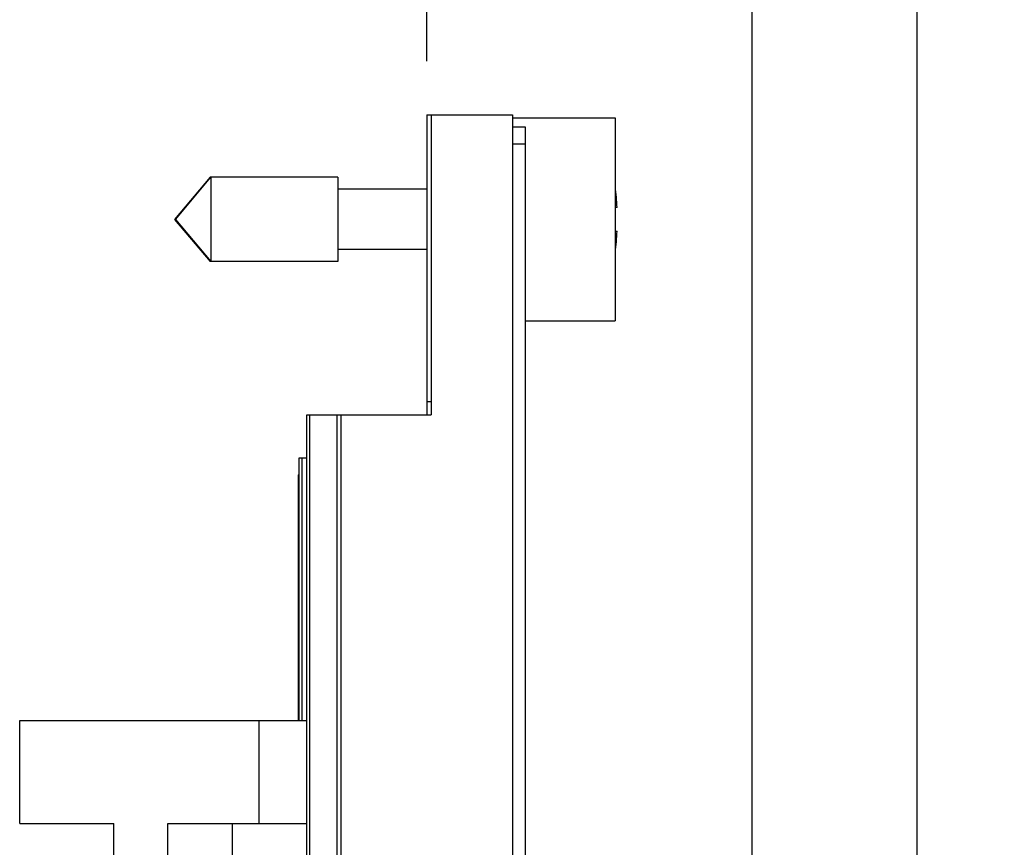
# Model space of a CAD drawing. Header units: inches. Extents: x 0 to 22, y 0 to 17.
# Tile 40 of 121: x 1.9 to 3.1, y 11.6 to 12.6. Entities that reach past the tile are written whole.
import ezdxf

# ---------------------------------------------------------------- set-up
doc = ezdxf.new("R2010")
doc.units = ezdxf.units.IN
doc.header["$LTSCALE"] = 1.21
doc.header["$MEASUREMENT"] = 0
doc.layers.get('0').update_dxf_attribs({"linetype": 'CONTINUOUS'})
doc.layers.add('DIMENSIONS', color=7, linetype='CONTINUOUS')
doc.styles.get("Standard").update_dxf_attribs({"font": 'txt', "width": 0.8})
doc.dimstyles.new('DIMSTYLE_1', dxfattribs={"dimtxt": 0.125, "dimasz": 0.18, "dimexe": 0.125, "dimexo": 0.0625, "dimgap": 0.03125, "dimtad": 0, "dimtih": 1, "dimtoh": 1, "dimzin": 4, "dimdsep": 46, "dimtxsty": 'STANDARD', "dimblk": '_FILLED', "dimblk1": '_FILLED', "dimblk2": '_FILLED', "dimcen": 0.09, "dimadec": 0, "dimazin": 0, "dimtp": 0.01, "dimtm": 0.01, "dimtfac": 1, "dimtofl": 0, "dimtmove": 0, "dimatfit": 3, "dimldrblk": '_FILLED', "dimfxl": 1, "dimtolj": 1, "dimtzin": 4, "dimarcsym": 0})

# ---------------------------------------------------------------- blocks, each defined once
blk = doc.blocks.new('*D49')
at = {"layer": 'DIMENSIONS', "color": 2, "linetype": 'CONTINUOUS'}
blk.add_line((2.8042, 11.3785), (2.8042, 12.9226), dxfattribs=at)
at = {"layer": 'DIMENSIONS', "color": 2, "linetype": 'CONTINUOUS', "insert": (2.7417, 12.9851), "char_height": 0.125, "width": 1.225, "attachment_point": 1, "rotation": 90, "line_spacing_factor": 0.9}
blk.add_mtext('3X .38{\\Ftxt.shx;\\W1.000000;\\H0.125000; }[9.6]', dxfattribs=at)
blk = doc.blocks.new('_FILLED')
at = {"color": 0, "linetype": 'BYBLOCK'}
blk.add_solid([(0, 0), (-1, 0.1736), (-1, -0.1736)], dxfattribs=at)
blk = doc.blocks.new('*D50')
at = {"layer": 'DIMENSIONS', "color": 2, "linetype": 'CONTINUOUS'}
blk.add_line((2.4246, 12.5476), (2.4246, 12.9226), dxfattribs=at)
at = {"layer": 'DIMENSIONS', "color": 2, "linetype": 'CONTINUOUS', "insert": (2.3621, 12.9851), "char_height": 0.125, "width": 0.725, "attachment_point": 1, "rotation": 90, "line_spacing_factor": 0.9}
blk.add_mtext('.00{\\Ftxt.shx;\\W1.000000;\\H0.125000; }[0]', dxfattribs=at)
blk = doc.blocks.new('*D51')
at = {"layer": 'DIMENSIONS', "color": 2, "linetype": 'CONTINUOUS'}
for p, q in [((2.9968, 10.5445), (2.9968, 12.9226)), ((2.8597, 10.394), (2.9968, 10.5445)), ((2.8597, 10.1375), (2.8597, 10.394))]:
    blk.add_line(p, q, dxfattribs=at)
at = {"layer": 'DIMENSIONS', "color": 2, "linetype": 'CONTINUOUS', "insert": (2.9343, 12.9851), "char_height": 0.125, "width": 1.025, "attachment_point": 1, "rotation": 90, "line_spacing_factor": 0.9}
blk.add_mtext('.44{\\Ftxt.shx;\\W1.000000;\\H0.125000; }[11.1]', dxfattribs=at)

msp = doc.modelspace()

# ---------------------------------------------------------------- linework, layer by layer
at = {"color": 7, "linetype": 'CONTINUOUS'}
for p, q in [((2.4246, 12.4851), (2.4246, 12.1351)), ((2.4246, 12.4851), (2.5246, 12.4851)), ((2.4296, 12.4851), (2.4296, 12.1351)), ((2.5246, 12.4851), (2.5246, 8.3492)), ((2.5246, 12.4816), (2.6446, 12.4816)), ((2.6446, 12.4816), (2.6446, 12.2446)), ((2.5246, 12.4711), (2.5396, 12.4711)), ((2.5396, 12.4711), (2.5396, 8.3492)), ((2.1718, 12.4123), (2.1305, 12.3631)), ((2.1315, 12.3631), (2.1728, 12.4123)), ((2.1718, 12.4123), (2.1718, 12.4111)), ((2.3209, 12.4123), (2.1718, 12.4123)), ((2.1728, 12.4123), (2.1728, 12.3139)), ((2.3209, 12.4123), (2.3209, 12.3139)), ((2.4246, 12.3982), (2.3209, 12.3982)), ((2.6467, 12.3769), (2.6446, 12.3769)), ((2.1305, 12.3631), (2.1718, 12.3139)), ((2.1315, 12.3631), (2.1728, 12.3139)), ((2.6446, 12.3493), (2.6467, 12.3493)), ((2.4246, 12.3281), (2.3209, 12.3281)), ((2.1718, 12.3151), (2.1718, 12.3139)), ((2.3209, 12.3139), (2.1718, 12.3139)), ((2.5396, 12.2446), (2.6446, 12.2446)), ((2.2846, 8.0421), (2.2846, 12.1351)), ((2.2846, 12.1351), (2.4296, 12.1351)), ((2.2756, 11.7785), (2.2756, 12.0851)), ((2.2756, 12.0851), (2.2846, 12.0851)), ((2.2746, 12.0651), (2.2746, 11.7785)), ((2.2746, 12.0651), (2.2756, 12.0651)), ((1.9497, 11.6585), (1.9497, 11.7785)), ((1.9497, 11.7785), (2.2846, 11.7785)), ((1.9497, 11.6585), (2.0597, 11.6585)), ((2.0597, 11.5985), (2.0597, 11.6585)), ((2.1227, 11.5985), (2.1227, 11.6585)), ((2.1227, 11.6585), (2.2846, 11.6585)), ((2.198, 11.5985), (2.198, 11.6585))]:
    msp.add_line(p, q, dxfattribs=at)
at = {"color": 9, "linetype": 'CONTINUOUS'}
for p, q in [((2.5246, 12.4511), (2.5396, 12.4511)), ((2.4246, 12.1506), (2.4296, 12.1506)), ((2.2881, 8.0421), (2.2881, 12.1351)), ((2.3201, 8.0421), (2.3201, 12.1351)), ((2.3246, 8.0421), (2.3246, 12.1351)), ((2.2794, 11.7785), (2.2794, 12.0851)), ((2.229, 11.6585), (2.229, 11.7785))]:
    msp.add_line(p, q, dxfattribs=at)
at = {"color": 7, "linetype": 'CONTINUOUS'}
for start, end in [(2.5257, 7.0475), (352.9533, 357.4743)]:
    msp.add_arc((2.3343, 12.3631), 0.3127, start, end, dxfattribs=at)

# ---------------------------------------------------------------- dimensions: what is measured, and where the dimension line sits
at = {"layer": 'DIMENSIONS', "color": 2, "linetype": 'CONTINUOUS'}
dim = msp.add_ordinate_dim(feature_location=(2.8042, 11.3785), offset=(0, 1.5441), dtype=1, origin=(2.4246, 12.4851), text='3X <>', dimstyle='DIMSTYLE_1', dxfattribs=at)
dim.commit()
dim.dimension.update_dxf_attribs({"geometry": '*D49', "text_midpoint": (2.8042, 13.5976)})
for feature_location, offset, dtype, origin, picture, middle in [((2.8597, 10.1375), (0.1371, 2.7851), 0, (2.4246, 10.075), '*D51', (2.9968, 13.4976)), ((2.4245927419, 12.5476123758), (0, 0.375), 1, (2.4245927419, 12.4851123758), '*D50', (2.4245927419, 13.3476123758))]:
    dim = msp.add_ordinate_dim(feature_location=feature_location, offset=offset, dtype=dtype, origin=origin, dimstyle='DIMSTYLE_1', dxfattribs=at)
    dim.commit()
    dim.dimension.update_dxf_attribs({"geometry": picture, "text_midpoint": middle})

doc.saveas('drawing.dxf')
